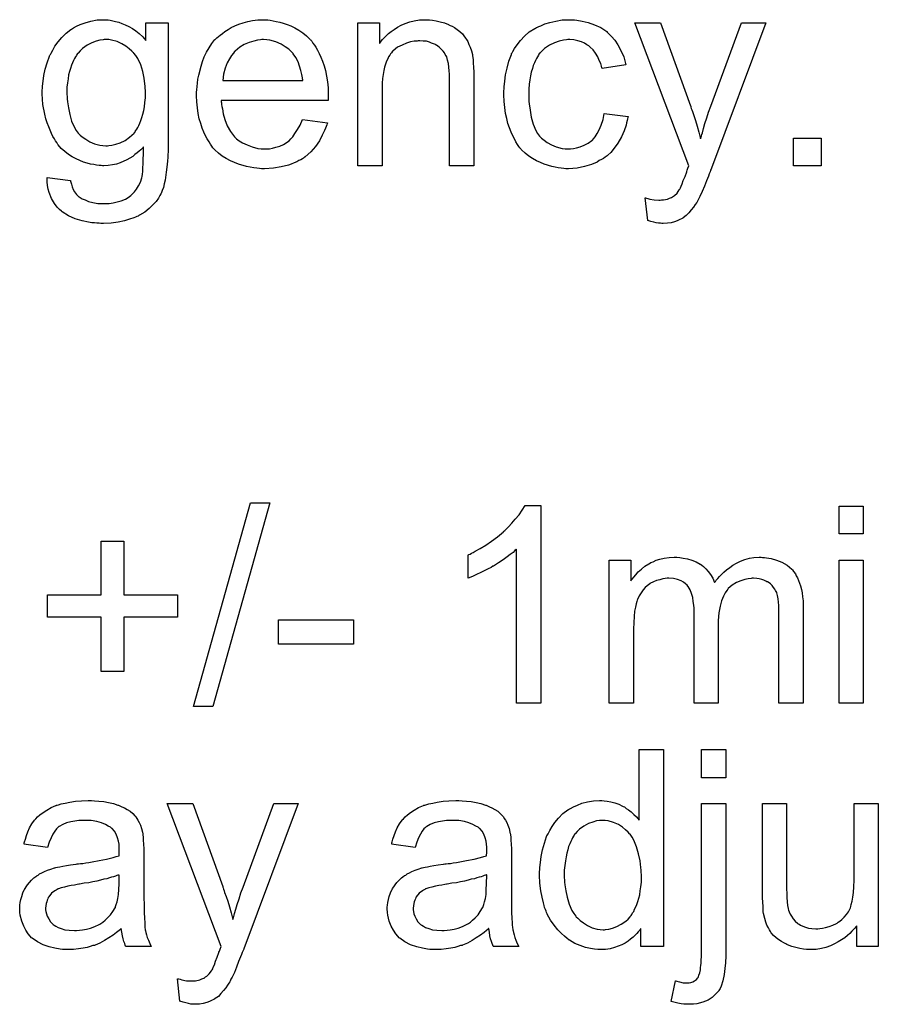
# Model space of a CAD drawing. Extents: x -1.3 to 9.2, y -4.6 to 3.5.
# Tile 126 of 215: x 6.84 to 7.189, y -0.926 to -0.526. Entities that reach past the tile are written whole.
import ezdxf

# ---------------------------------------------------------------- set-up
doc = ezdxf.new("R2010")
doc.units = 0
doc.layers.add('acc-ni-360-23-a_document', color=1, linetype='CONTINUOUS')

msp = doc.modelspace()

# ---------------------------------------------------------------- linework, layer by layer
at = {"layer": 'acc-ni-360-23-a_document', "color": 1}
for points in [[(6.876211, -0.526099), (6.877021, -0.526214), (6.878063, -0.526446), (6.87922, -0.526677), (6.880492, -0.527024), (6.881765, -0.527487), (6.883153, -0.528066), (6.884542, -0.52876), (6.886046, -0.52957), (6.887434, -0.530495), (6.888823, -0.531652), (6.890211, -0.532925), (6.891484, -0.534429), (6.891484, -0.527256), (6.900508, -0.527256), (6.900508, -0.57747), (6.900508, -0.577585), (6.900508, -0.578048), (6.900508, -0.578742), (6.900508, -0.579668), (6.900393, -0.580709), (6.900393, -0.581982), (6.900277, -0.58337), (6.900161, -0.584874), (6.899814, -0.587998), (6.899351, -0.591238), (6.899004, -0.592742), (6.898657, -0.59413), (6.898194, -0.595403), (6.897732, -0.59656), (6.897732, -0.596676), (6.897616, -0.596791), (6.897153, -0.597486), (6.896575, -0.598527), (6.895649, -0.5998), (6.894376, -0.601188), (6.892872, -0.602692), (6.891021, -0.604196), (6.888938, -0.605469), (6.888823, -0.605469), (6.888707, -0.605585), (6.88836, -0.605816), (6.887897, -0.605932), (6.887319, -0.606279), (6.886624, -0.60651), (6.884889, -0.607089), (6.882806, -0.607783), (6.880261, -0.608246), (6.877368, -0.608708), (6.874244, -0.608824), (6.873203, -0.608824), (6.872509, -0.608708), (6.871583, -0.608708), (6.870658, -0.608593), (6.869501, -0.608477), (6.868228, -0.608246), (6.865567, -0.607667), (6.86279, -0.606857), (6.860013, -0.6057), (6.857468, -0.604081), (6.857352, -0.603965), (6.857237, -0.603849), (6.856427, -0.603155), (6.855501, -0.602114), (6.854344, -0.60061), (6.853187, -0.598643), (6.852146, -0.596213), (6.851799, -0.594824), (6.851567, -0.59332), (6.851336, -0.591816), (6.851336, -0.590081), (6.860939, -0.591354), (6.860939, -0.591585), (6.861055, -0.592048), (6.861286, -0.592858), (6.861517, -0.593899), (6.86198, -0.59494), (6.862559, -0.595981), (6.863253, -0.597023), (6.864179, -0.597833), (6.86441, -0.597948), (6.864873, -0.598295), (6.865683, -0.598758), (6.86684, -0.599221), (6.868228, -0.5998), (6.869964, -0.600262), (6.872046, -0.60061), (6.874244, -0.600725), (6.875401, -0.600725), (6.876559, -0.60061), (6.878178, -0.600378), (6.879798, -0.600031), (6.881534, -0.599568), (6.883269, -0.598874), (6.884773, -0.597948), (6.884889, -0.597833), (6.885352, -0.597486), (6.886046, -0.596791), (6.886856, -0.595981), (6.887666, -0.594824), (6.888476, -0.593552), (6.889285, -0.592048), (6.889864, -0.590312), (6.889864, -0.590197), (6.88998, -0.589734), (6.890095, -0.588808), (6.890211, -0.587651), (6.890327, -0.586841), (6.890327, -0.585916), (6.890443, -0.584874), (6.890443, -0.583717), (6.890443, -0.582445), (6.890558, -0.580941), (6.890558, -0.579436), (6.890558, -0.577701), (6.890443, -0.577817), (6.890211, -0.578048), (6.889864, -0.578395), (6.889401, -0.578858), (6.888823, -0.579436), (6.888013, -0.580131), (6.887087, -0.580825), (6.886162, -0.581519), (6.883732, -0.582907), (6.881071, -0.58418), (6.879567, -0.584643), (6.877947, -0.58499), (6.876211, -0.585221), (6.874476, -0.585337), (6.873897, -0.585337), (6.873319, -0.585221), (6.872509, -0.585221), (6.871468, -0.585106), (6.870311, -0.584874), (6.869038, -0.584643), (6.86765, -0.584296), (6.866145, -0.583833), (6.864641, -0.583255), (6.863137, -0.58256), (6.861517, -0.58175), (6.860013, -0.580709), (6.858509, -0.579552), (6.857121, -0.578279), (6.855848, -0.576775), (6.855733, -0.57666), (6.855617, -0.576428), (6.85527, -0.57585), (6.854807, -0.575271), (6.854344, -0.574346), (6.853766, -0.57342), (6.853187, -0.572263), (6.852609, -0.570875), (6.85203, -0.569486), (6.851452, -0.567866), (6.850873, -0.566247), (6.85041, -0.564395), (6.8496, -0.560462), (6.849485, -0.558263), (6.849369, -0.556065), (6.849369, -0.555949), (6.849369, -0.555718), (6.849369, -0.555255), (6.849369, -0.554677), (6.849485, -0.553867), (6.849485, -0.553057), (6.849716, -0.550974), (6.850063, -0.54866), (6.850642, -0.546115), (6.851336, -0.543454), (6.852377, -0.540793), (6.852377, -0.540677), (6.852493, -0.540446), (6.852724, -0.540098), (6.852956, -0.539636), (6.85365, -0.538363), (6.854575, -0.536743), (6.855848, -0.535008), (6.857352, -0.533272), (6.859088, -0.531421), (6.861055, -0.529917), (6.86117, -0.529917), (6.861286, -0.529801), (6.861633, -0.52957), (6.862096, -0.529338), (6.863253, -0.528644), (6.864873, -0.52795), (6.86684, -0.527256), (6.869154, -0.526562), (6.871699, -0.526099), (6.874476, -0.525983), (6.875517, -0.525983), (6.876211, -0.526099)], [(6.941119, -0.526099), (6.942045, -0.526214), (6.943202, -0.526446), (6.944474, -0.526677), (6.945979, -0.527024), (6.947367, -0.527371), (6.948987, -0.52795), (6.950491, -0.528528), (6.952111, -0.529338), (6.95373, -0.530264), (6.95535, -0.531305), (6.956854, -0.532578), (6.958243, -0.533966), (6.958358, -0.534082), (6.95859, -0.534313), (6.958937, -0.534776), (6.9594, -0.53547), (6.959978, -0.53628), (6.960557, -0.537206), (6.961251, -0.538363), (6.961945, -0.539751), (6.962639, -0.541255), (6.963333, -0.542875), (6.963912, -0.544726), (6.96449, -0.546693), (6.964953, -0.548892), (6.9653, -0.551206), (6.965532, -0.553635), (6.965648, -0.556296), (6.965648, -0.556412), (6.965648, -0.556875), (6.965648, -0.557685), (6.965532, -0.558842), (6.922144, -0.558842), (6.922144, -0.558957), (6.922144, -0.559305), (6.92226, -0.559767), (6.92226, -0.560462), (6.922376, -0.561271), (6.922607, -0.562197), (6.922954, -0.56428), (6.923648, -0.566594), (6.924574, -0.569139), (6.925847, -0.571453), (6.927467, -0.573536), (6.927582, -0.573536), (6.927698, -0.573767), (6.928392, -0.574346), (6.929433, -0.575155), (6.930822, -0.575965), (6.932673, -0.576891), (6.934756, -0.577701), (6.93707, -0.578279), (6.938342, -0.578395), (6.939731, -0.578511), (6.940656, -0.578511), (6.941698, -0.578395), (6.94297, -0.578164), (6.944359, -0.577817), (6.945979, -0.577354), (6.947483, -0.57666), (6.948987, -0.575734), (6.949102, -0.575618), (6.949681, -0.575155), (6.950375, -0.574461), (6.951185, -0.573536), (6.952111, -0.572263), (6.953152, -0.570643), (6.954193, -0.568792), (6.955119, -0.566594), (6.9653, -0.567866), (6.9653, -0.567982), (6.965185, -0.568213), (6.965069, -0.568676), (6.964838, -0.56937), (6.96449, -0.570065), (6.964143, -0.57099), (6.963218, -0.572957), (6.962061, -0.575155), (6.960441, -0.57747), (6.95859, -0.579668), (6.956276, -0.58175), (6.95616, -0.58175), (6.955929, -0.581982), (6.955582, -0.582213), (6.955119, -0.58256), (6.954425, -0.582907), (6.95373, -0.583255), (6.952805, -0.583717), (6.951764, -0.58418), (6.950606, -0.584643), (6.949449, -0.585106), (6.946557, -0.5858), (6.943317, -0.586378), (6.939731, -0.58661), (6.938458, -0.58661), (6.937648, -0.586494), (6.936607, -0.586378), (6.935334, -0.586147), (6.933946, -0.585916), (6.932442, -0.585684), (6.929202, -0.584759), (6.927467, -0.584064), (6.925847, -0.58337), (6.924111, -0.582445), (6.922491, -0.581403), (6.920987, -0.580246), (6.919483, -0.578858), (6.919368, -0.578742), (6.919136, -0.578511), (6.918789, -0.578048), (6.918326, -0.577354), (6.917748, -0.576544), (6.917169, -0.575618), (6.916475, -0.574461), (6.915781, -0.573189), (6.915087, -0.571684), (6.914392, -0.570065), (6.913814, -0.568213), (6.913235, -0.566247), (6.912773, -0.564164), (6.912426, -0.56185), (6.912194, -0.55942), (6.912078, -0.556875), (6.912078, -0.556759), (6.912078, -0.556181), (6.912078, -0.555486), (6.912194, -0.554445), (6.91231, -0.553173), (6.912426, -0.551784), (6.912657, -0.550164), (6.913004, -0.548544), (6.91393, -0.544842), (6.914508, -0.542991), (6.915202, -0.541024), (6.916128, -0.539173), (6.917169, -0.537437), (6.918326, -0.535702), (6.919599, -0.534082), (6.919715, -0.533966), (6.919946, -0.533735), (6.920409, -0.533388), (6.920987, -0.532809), (6.921681, -0.532231), (6.922607, -0.531537), (6.923648, -0.530727), (6.924921, -0.530033), (6.926194, -0.529223), (6.927698, -0.528528), (6.929318, -0.527834), (6.931053, -0.527256), (6.932904, -0.526677), (6.934871, -0.52633), (6.936954, -0.526099), (6.939152, -0.525983), (6.940309, -0.525983), (6.941119, -0.526099)], [(7.006721, -0.526099), (7.007994, -0.526214), (7.009498, -0.526446), (7.011118, -0.526793), (7.012853, -0.527256), (7.014473, -0.52795), (7.014704, -0.528066), (7.015167, -0.528297), (7.015977, -0.528644), (7.016903, -0.529222), (7.01806, -0.529917), (7.019101, -0.530842), (7.020142, -0.531768), (7.021068, -0.532925), (7.021184, -0.533041), (7.021415, -0.533503), (7.021762, -0.534082), (7.022341, -0.534892), (7.022803, -0.536049), (7.023266, -0.537206), (7.023845, -0.538594), (7.024192, -0.540098), (7.024192, -0.540214), (7.024307, -0.540677), (7.024423, -0.541371), (7.024539, -0.542297), (7.024539, -0.543685), (7.024654, -0.545305), (7.02477, -0.547272), (7.02477, -0.549701), (7.02477, -0.585337), (7.014936, -0.585337), (7.014936, -0.550164), (7.014936, -0.550048), (7.014936, -0.549933), (7.014936, -0.549123), (7.014936, -0.548082), (7.01482, -0.546809), (7.014704, -0.545305), (7.014473, -0.543801), (7.014126, -0.542412), (7.013779, -0.54114), (7.013779, -0.541024), (7.013547, -0.540677), (7.0132, -0.540098), (7.012853, -0.539404), (7.012275, -0.53871), (7.01158, -0.5379), (7.010655, -0.53709), (7.009614, -0.536396), (7.009498, -0.53628), (7.009151, -0.536049), (7.008457, -0.535817), (7.007647, -0.53547), (7.006721, -0.535123), (7.005564, -0.534776), (7.004176, -0.53466), (7.002787, -0.534545), (7.002209, -0.534545), (7.001746, -0.53466), (7.000589, -0.534776), (6.999085, -0.535008), (6.997465, -0.535586), (6.995614, -0.53628), (6.993763, -0.537206), (6.992027, -0.538594), (6.991796, -0.538826), (6.991333, -0.539404), (6.990986, -0.539867), (6.990639, -0.540445), (6.990176, -0.54114), (6.989829, -0.541949), (6.989366, -0.542875), (6.988903, -0.544032), (6.988556, -0.545305), (6.988209, -0.546693), (6.987978, -0.548197), (6.987746, -0.549817), (6.987515, -0.551784), (6.987515, -0.553751), (6.987515, -0.585337), (6.97768, -0.585337), (6.97768, -0.527256), (6.986474, -0.527256), (6.986474, -0.535586), (6.986589, -0.53547), (6.986821, -0.535123), (6.987168, -0.53466), (6.987631, -0.534082), (6.988325, -0.533388), (6.989135, -0.532578), (6.99006, -0.531652), (6.991217, -0.530727), (6.992374, -0.529917), (6.993763, -0.528991), (6.995267, -0.528181), (6.996886, -0.527487), (6.998738, -0.526909), (7.000589, -0.526446), (7.002672, -0.526099), (7.00487, -0.525983), (7.005795, -0.525983), (7.006721, -0.526099)], [(7.065034, -0.526099), (7.065728, -0.526099), (7.066654, -0.526214), (7.068852, -0.526561), (7.071282, -0.52714), (7.073827, -0.528066), (7.076372, -0.529222), (7.078802, -0.530842), (7.078918, -0.530842), (7.079033, -0.531074), (7.079728, -0.531768), (7.080769, -0.532809), (7.082042, -0.534313), (7.083314, -0.536164), (7.084587, -0.538479), (7.085744, -0.54114), (7.086554, -0.544264), (7.076951, -0.545768), (7.076951, -0.545652), (7.076835, -0.545536), (7.07672, -0.544842), (7.076372, -0.543801), (7.075794, -0.542528), (7.075215, -0.54114), (7.07429, -0.539635), (7.073248, -0.538247), (7.072092, -0.53709), (7.071976, -0.536974), (7.071513, -0.536627), (7.070703, -0.536164), (7.069778, -0.535586), (7.068505, -0.535008), (7.067116, -0.534545), (7.065497, -0.534198), (7.063761, -0.534082), (7.063067, -0.534082), (7.062488, -0.534198), (7.061216, -0.534313), (7.05948, -0.534776), (7.057629, -0.535355), (7.055546, -0.53628), (7.053579, -0.537669), (7.052654, -0.538479), (7.051728, -0.539404), (7.051728, -0.53952), (7.051497, -0.539635), (7.051266, -0.539983), (7.051034, -0.540445), (7.050687, -0.541024), (7.050224, -0.541718), (7.049877, -0.542528), (7.049414, -0.543454), (7.048952, -0.544611), (7.048604, -0.545883), (7.048142, -0.547272), (7.047794, -0.548776), (7.047563, -0.550396), (7.047332, -0.552247), (7.0471, -0.554214), (7.0471, -0.556296), (7.0471, -0.556412), (7.0471, -0.556759), (7.0471, -0.557453), (7.047216, -0.558148), (7.047216, -0.559189), (7.047332, -0.56023), (7.047679, -0.562775), (7.048142, -0.565552), (7.048952, -0.568445), (7.049993, -0.57099), (7.050687, -0.572263), (7.051497, -0.573304), (7.051728, -0.573536), (7.052307, -0.574114), (7.053348, -0.574924), (7.054621, -0.57585), (7.056356, -0.576891), (7.058323, -0.577701), (7.060637, -0.578279), (7.06191, -0.578395), (7.063183, -0.578511), (7.063414, -0.578511), (7.064108, -0.578395), (7.065265, -0.578279), (7.066538, -0.578048), (7.068042, -0.577701), (7.069662, -0.577007), (7.071282, -0.576197), (7.072786, -0.57504), (7.073017, -0.574924), (7.073364, -0.574346), (7.074058, -0.573536), (7.074868, -0.572263), (7.075678, -0.570759), (7.076604, -0.568908), (7.077298, -0.566594), (7.077761, -0.564048), (7.08748, -0.565321), (7.08748, -0.565437), (7.087364, -0.565784), (7.087248, -0.566246), (7.087132, -0.566941), (7.086901, -0.567866), (7.08667, -0.568792), (7.08586, -0.571106), (7.084819, -0.573536), (7.083314, -0.576197), (7.081463, -0.578742), (7.080422, -0.579899), (7.079265, -0.581056), (7.079149, -0.581172), (7.078918, -0.581288), (7.078571, -0.581519), (7.078108, -0.581866), (7.077529, -0.582329), (7.07672, -0.582792), (7.075794, -0.583254), (7.074868, -0.583833), (7.072554, -0.584874), (7.069778, -0.585684), (7.066769, -0.586378), (7.065034, -0.586494), (7.063298, -0.58661), (7.062141, -0.58661), (7.061331, -0.586494), (7.06029, -0.586378), (7.059133, -0.586147), (7.05786, -0.585915), (7.056472, -0.585684), (7.053348, -0.584759), (7.051844, -0.584064), (7.050224, -0.58337), (7.048604, -0.582444), (7.0471, -0.581403), (7.045596, -0.580246), (7.044208, -0.578858), (7.044092, -0.578742), (7.043861, -0.578511), (7.043514, -0.578048), (7.043051, -0.577469), (7.042588, -0.576659), (7.041894, -0.575618), (7.041315, -0.574461), (7.040621, -0.573188), (7.039927, -0.571684), (7.039348, -0.569949), (7.038654, -0.568213), (7.038191, -0.566131), (7.037729, -0.564048), (7.037382, -0.561619), (7.03715, -0.559189), (7.037034, -0.556528), (7.037034, -0.556412), (7.037034, -0.556065), (7.037034, -0.555602), (7.037034, -0.554908), (7.03715, -0.554098), (7.03715, -0.553172), (7.037266, -0.552131), (7.037382, -0.550974), (7.037729, -0.548429), (7.038307, -0.545652), (7.039001, -0.542875), (7.040043, -0.540098), (7.040043, -0.539983), (7.040158, -0.539751), (7.04039, -0.539404), (7.040621, -0.538941), (7.041315, -0.537669), (7.042357, -0.536164), (7.043745, -0.534429), (7.045365, -0.532693), (7.047332, -0.530958), (7.04953, -0.52957), (7.049646, -0.52957), (7.049877, -0.529454), (7.050224, -0.529222), (7.050687, -0.528991), (7.051266, -0.52876), (7.05196, -0.528413), (7.053695, -0.527718), (7.055662, -0.52714), (7.058092, -0.526561), (7.060637, -0.526099), (7.063414, -0.525983), (7.06434, -0.525983), (7.065034, -0.526099)], [(7.12138, -0.586263), (7.12138, -0.586378), (7.121264, -0.586725), (7.121033, -0.587188), (7.120801, -0.587767), (7.120454, -0.588577), (7.120107, -0.589502), (7.119297, -0.591469), (7.118487, -0.593667), (7.117562, -0.595866), (7.116636, -0.597833), (7.116173, -0.598643), (7.115826, -0.599452), (7.11571, -0.599684), (7.115363, -0.600262), (7.114785, -0.601072), (7.114091, -0.602114), (7.113165, -0.60327), (7.112124, -0.604428), (7.111082, -0.605585), (7.10981, -0.60651), (7.109694, -0.606626), (7.109231, -0.606857), (7.108537, -0.607204), (7.107496, -0.607667), (7.106339, -0.60813), (7.10495, -0.608477), (7.103446, -0.608708), (7.101711, -0.608824), (7.101248, -0.608824), (7.100669, -0.608708), (7.099859, -0.608708), (7.098934, -0.608477), (7.097893, -0.608246), (7.096736, -0.608014), (7.095463, -0.607551), (7.094422, -0.598411), (7.094537, -0.598411), (7.095, -0.598527), (7.095579, -0.598643), (7.096273, -0.598874), (7.098124, -0.599221), (7.099975, -0.599337), (7.100554, -0.599337), (7.101132, -0.599221), (7.101826, -0.599221), (7.103562, -0.598874), (7.104372, -0.598527), (7.105182, -0.59818), (7.105297, -0.59818), (7.105529, -0.597948), (7.105876, -0.597717), (7.106339, -0.59737), (7.10738, -0.596444), (7.108306, -0.595172), (7.108306, -0.595056), (7.108537, -0.594824), (7.108768, -0.594362), (7.109, -0.593667), (7.109463, -0.592742), (7.109925, -0.591353), (7.11062, -0.589734), (7.111314, -0.587767), (7.111314, -0.587651), (7.111545, -0.587188), (7.111777, -0.586378), (7.112239, -0.585337), (7.090256, -0.527256), (7.100669, -0.527256), (7.112818, -0.560924), (7.112818, -0.56104), (7.112934, -0.561156), (7.113049, -0.561503), (7.113165, -0.562081), (7.113396, -0.56266), (7.113628, -0.563354), (7.114206, -0.564974), (7.1149, -0.566941), (7.115595, -0.569255), (7.116289, -0.571684), (7.116983, -0.574346), (7.116983, -0.57423), (7.117099, -0.573998), (7.117215, -0.573651), (7.11733, -0.573188), (7.117446, -0.57261), (7.117677, -0.571916), (7.11814, -0.57018), (7.118719, -0.568213), (7.119529, -0.565899), (7.120223, -0.563585), (7.121148, -0.561156), (7.133644, -0.527256), (7.143478, -0.527256), (7.12138, -0.586263)], [(6.876443, -0.534082), (6.874592, -0.534082), (6.874129, -0.534198), (6.872856, -0.534313), (6.871352, -0.534776), (6.869501, -0.535355), (6.86765, -0.536396), (6.865798, -0.537669), (6.864873, -0.538594), (6.863947, -0.53952), (6.863947, -0.539636), (6.863716, -0.539751), (6.863484, -0.540098), (6.863253, -0.540561), (6.862906, -0.541024), (6.862559, -0.541718), (6.862096, -0.542528), (6.861749, -0.543454), (6.861286, -0.544495), (6.860823, -0.545768), (6.860476, -0.54704), (6.860129, -0.548429), (6.859898, -0.550049), (6.859666, -0.551668), (6.859435, -0.553404), (6.859435, -0.555371), (6.859435, -0.555486), (6.859435, -0.555834), (6.859435, -0.556412), (6.859551, -0.557222), (6.859551, -0.558148), (6.859666, -0.559305), (6.860013, -0.561734), (6.860592, -0.564511), (6.861286, -0.567172), (6.862443, -0.569833), (6.863137, -0.57099), (6.863947, -0.572032), (6.864179, -0.572263), (6.864757, -0.572841), (6.865683, -0.573651), (6.867071, -0.574577), (6.868691, -0.575618), (6.870658, -0.576428), (6.872856, -0.577007), (6.874013, -0.577122), (6.875286, -0.577238), (6.87598, -0.577238), (6.876443, -0.577122), (6.877716, -0.577007), (6.879335, -0.576544), (6.881071, -0.575965), (6.883038, -0.57504), (6.884889, -0.573767), (6.885815, -0.572957), (6.88674, -0.572032), (6.88674, -0.571916), (6.886971, -0.5718), (6.887203, -0.571453), (6.887434, -0.57099), (6.887781, -0.570528), (6.888244, -0.569833), (6.888591, -0.569023), (6.889054, -0.567982), (6.889517, -0.566941), (6.889864, -0.565784), (6.890327, -0.564395), (6.890674, -0.562891), (6.890905, -0.561387), (6.891137, -0.559652), (6.891368, -0.557685), (6.891368, -0.555718), (6.891368, -0.555602), (6.891368, -0.555255), (6.891368, -0.554677), (6.891252, -0.553982), (6.891252, -0.553057), (6.891137, -0.552015), (6.89079, -0.549702), (6.890211, -0.54704), (6.889401, -0.544379), (6.888244, -0.541718), (6.887434, -0.540561), (6.886624, -0.53952), (6.886624, -0.539404), (6.886393, -0.539288), (6.885815, -0.53871), (6.884773, -0.537784), (6.883385, -0.536743), (6.881765, -0.535817), (6.879798, -0.534892), (6.8776, -0.534313), (6.876443, -0.534082)], [(6.939268, -0.534082), (6.938574, -0.534082), (6.938111, -0.534198), (6.936838, -0.534313), (6.935334, -0.53466), (6.933483, -0.535239), (6.931516, -0.536049), (6.929665, -0.537206), (6.927814, -0.53871), (6.927582, -0.538941), (6.927119, -0.53952), (6.92631, -0.540561), (6.9255, -0.54195), (6.924574, -0.543569), (6.923764, -0.545652), (6.92307, -0.548082), (6.922723, -0.550743), (6.955234, -0.550743), (6.955234, -0.550627), (6.955234, -0.550396), (6.955119, -0.550049), (6.955119, -0.549586), (6.954887, -0.548197), (6.95454, -0.546693), (6.953962, -0.544842), (6.953383, -0.543107), (6.952458, -0.541371), (6.951416, -0.539867), (6.951416, -0.539751), (6.951185, -0.539636), (6.950606, -0.538941), (6.949565, -0.538016), (6.948177, -0.536975), (6.946441, -0.535933), (6.944359, -0.535008), (6.941929, -0.534313), (6.940656, -0.534198), (6.939268, -0.534082)], [(7.165924, -0.585337), (7.154701, -0.585337), (7.154701, -0.574114), (7.165924, -0.574114), (7.165924, -0.585337)], [(6.918673, -0.805144), (6.910806, -0.805144), (6.934061, -0.722303), (6.941929, -0.722303), (6.918673, -0.805144)], [(7.05196, -0.803755), (7.042125, -0.803755), (7.042125, -0.741162), (7.04201, -0.741278), (7.041431, -0.74174), (7.040737, -0.742434), (7.03958, -0.743244), (7.038307, -0.744286), (7.036687, -0.745443), (7.034836, -0.746715), (7.032753, -0.747988), (7.032638, -0.747988), (7.032522, -0.748104), (7.031828, -0.748567), (7.030671, -0.749145), (7.029283, -0.749839), (7.027663, -0.750649), (7.025927, -0.751459), (7.024192, -0.752269), (7.022456, -0.752963), (7.022456, -0.743476), (7.022572, -0.743476), (7.022803, -0.743244), (7.023266, -0.743129), (7.023845, -0.742782), (7.024539, -0.742434), (7.025349, -0.741972), (7.027316, -0.740815), (7.02963, -0.739542), (7.031944, -0.737922), (7.034373, -0.736071), (7.036803, -0.734104), (7.036919, -0.733988), (7.037034, -0.733873), (7.037382, -0.733526), (7.037844, -0.733178), (7.038886, -0.732021), (7.040274, -0.730633), (7.041662, -0.729013), (7.043167, -0.727162), (7.044439, -0.725311), (7.045596, -0.723344), (7.05196, -0.723344), (7.05196, -0.803755)], [(7.183048, -0.734914), (7.173213, -0.734914), (7.173213, -0.723691), (7.183048, -0.723691), (7.183048, -0.734914)], [(6.882575, -0.759674), (6.904327, -0.759674), (6.904327, -0.768814), (6.882575, -0.768814), (6.882575, -0.790797), (6.873319, -0.790797), (6.873319, -0.768814), (6.851567, -0.768814), (6.851567, -0.759674), (6.873319, -0.759674), (6.873319, -0.737922), (6.882575, -0.737922), (6.882575, -0.759674)], [(7.14209, -0.744517), (7.1429, -0.744517), (7.14371, -0.744633), (7.145677, -0.74498), (7.147759, -0.745558), (7.149958, -0.746484), (7.152156, -0.747641), (7.154007, -0.749261), (7.154239, -0.749492), (7.154701, -0.750186), (7.155511, -0.751228), (7.155858, -0.752038), (7.156321, -0.752847), (7.156784, -0.753889), (7.157131, -0.75493), (7.157594, -0.756087), (7.157941, -0.757476), (7.158172, -0.758864), (7.158404, -0.760484), (7.158635, -0.762104), (7.158635, -0.763955), (7.158635, -0.803755), (7.148801, -0.803755), (7.148801, -0.76731), (7.148801, -0.767194), (7.148801, -0.767079), (7.148801, -0.766384), (7.148801, -0.765343), (7.148685, -0.76407), (7.148569, -0.762682), (7.148453, -0.761294), (7.148222, -0.759905), (7.147875, -0.758864), (7.147875, -0.758748), (7.147644, -0.758401), (7.147412, -0.757938), (7.147065, -0.75736), (7.146602, -0.756666), (7.146024, -0.755971), (7.14533, -0.755277), (7.144404, -0.754583), (7.144288, -0.754467), (7.143941, -0.754352), (7.143478, -0.75412), (7.142668, -0.753773), (7.141859, -0.753426), (7.140817, -0.753195), (7.139776, -0.753079), (7.138503, -0.752963), (7.137925, -0.752963), (7.137462, -0.753079), (7.136305, -0.753195), (7.134917, -0.753426), (7.133297, -0.754005), (7.131561, -0.754699), (7.129826, -0.75574), (7.128206, -0.757128), (7.12809, -0.75736), (7.127627, -0.757938), (7.126933, -0.758864), (7.126239, -0.760252), (7.125429, -0.762104), (7.124851, -0.764302), (7.124388, -0.766963), (7.124157, -0.770087), (7.124157, -0.803755), (7.114322, -0.803755), (7.114322, -0.766153), (7.114322, -0.766037), (7.114322, -0.765806), (7.114322, -0.765574), (7.114322, -0.765112), (7.114206, -0.763839), (7.113975, -0.762451), (7.113743, -0.760831), (7.113281, -0.759211), (7.112702, -0.757707), (7.111892, -0.756318), (7.111777, -0.756203), (7.11143, -0.75574), (7.110851, -0.755277), (7.110041, -0.754583), (7.109, -0.754005), (7.107611, -0.753426), (7.105992, -0.753079), (7.104025, -0.752963), (7.103331, -0.752963), (7.102521, -0.753079), (7.101595, -0.753195), (7.100438, -0.753542), (7.09905, -0.753889), (7.097777, -0.754467), (7.096389, -0.755162), (7.096273, -0.755277), (7.09581, -0.755624), (7.095231, -0.756087), (7.094422, -0.756781), (7.093612, -0.757707), (7.092802, -0.758864), (7.091992, -0.760137), (7.091298, -0.761641), (7.091182, -0.761872), (7.091066, -0.762451), (7.090835, -0.763376), (7.090488, -0.764649), (7.090141, -0.766384), (7.089909, -0.768467), (7.089794, -0.770897), (7.089678, -0.773673), (7.089678, -0.803755), (7.079843, -0.803755), (7.079843, -0.745674), (7.088637, -0.745674), (7.088637, -0.754005), (7.088752, -0.753773), (7.089099, -0.75331), (7.089794, -0.7525), (7.090604, -0.751575), (7.091645, -0.750418), (7.092917, -0.749261), (7.094306, -0.748104), (7.095926, -0.747062), (7.096157, -0.746947), (7.096736, -0.7466), (7.097661, -0.746253), (7.098934, -0.745674), (7.100438, -0.745211), (7.102173, -0.744864), (7.10414, -0.744517), (7.106223, -0.744401), (7.107264, -0.744401), (7.108537, -0.744517), (7.109925, -0.744749), (7.111661, -0.745096), (7.113396, -0.745558), (7.115132, -0.746253), (7.116752, -0.747178), (7.116983, -0.747294), (7.117446, -0.747641), (7.11814, -0.74822), (7.119066, -0.749145), (7.119991, -0.750186), (7.121033, -0.751459), (7.121958, -0.752963), (7.122652, -0.754699), (7.122768, -0.754583), (7.122999, -0.754236), (7.123347, -0.753773), (7.123925, -0.753079), (7.124619, -0.752269), (7.125429, -0.751459), (7.126355, -0.750534), (7.127512, -0.749492), (7.128784, -0.748567), (7.130057, -0.747641), (7.131561, -0.746831), (7.133181, -0.746021), (7.134917, -0.745327), (7.136768, -0.744864), (7.138619, -0.744517), (7.140702, -0.744401), (7.141511, -0.744401), (7.14209, -0.744517)], [(7.183048, -0.803755), (7.173213, -0.803755), (7.173213, -0.745674), (7.183048, -0.745674), (7.183048, -0.803755)], [(6.975829, -0.77969), (6.9454, -0.77969), (6.9454, -0.769856), (6.975829, -0.769855), (6.975829, -0.77969)], [(7.101826, -0.90261), (7.092686, -0.90261), (7.092686, -0.895321), (7.09257, -0.895436), (7.092455, -0.895668), (7.092108, -0.89613), (7.091645, -0.896709), (7.091066, -0.897287), (7.090372, -0.897982), (7.089562, -0.898792), (7.088521, -0.899601), (7.08748, -0.900411), (7.086323, -0.901221), (7.084934, -0.901915), (7.08343, -0.902494), (7.081926, -0.903072), (7.08019, -0.903535), (7.078339, -0.903767), (7.076372, -0.903882), (7.075678, -0.903882), (7.075215, -0.903767), (7.073827, -0.903651), (7.072207, -0.903419), (7.07024, -0.902957), (7.068042, -0.902263), (7.065844, -0.901337), (7.063645, -0.900064), (7.06353, -0.900064), (7.063414, -0.899833), (7.06272, -0.89937), (7.061678, -0.898444), (7.060406, -0.897287), (7.058902, -0.895783), (7.057398, -0.893932), (7.055894, -0.89185), (7.054621, -0.88942), (7.054621, -0.889304), (7.054505, -0.889073), (7.054389, -0.888726), (7.054158, -0.888263), (7.053927, -0.887569), (7.053579, -0.886759), (7.053348, -0.885949), (7.053117, -0.884908), (7.052538, -0.882593), (7.05196, -0.879932), (7.051613, -0.876924), (7.051497, -0.873685), (7.051497, -0.873569), (7.051497, -0.873337), (7.051497, -0.872875), (7.051497, -0.872181), (7.051613, -0.871486), (7.051613, -0.870561), (7.051844, -0.868478), (7.052191, -0.866048), (7.05277, -0.863387), (7.053464, -0.860611), (7.054389, -0.857949), (7.054389, -0.857834), (7.054505, -0.857602), (7.054736, -0.857255), (7.054968, -0.856792), (7.055662, -0.85552), (7.056588, -0.8539), (7.057745, -0.852164), (7.059249, -0.850429), (7.060984, -0.848578), (7.063067, -0.847074), (7.063183, -0.847074), (7.063298, -0.846958), (7.063645, -0.846726), (7.064108, -0.846495), (7.065265, -0.845917), (7.066885, -0.845107), (7.068736, -0.844413), (7.070935, -0.843834), (7.073364, -0.843371), (7.07591, -0.843255), (7.076835, -0.843255), (7.077761, -0.843371), (7.079033, -0.843487), (7.080538, -0.843834), (7.082157, -0.844181), (7.083777, -0.84476), (7.085281, -0.845569), (7.085513, -0.845685), (7.085975, -0.845917), (7.08667, -0.846495), (7.087595, -0.847074), (7.088752, -0.847884), (7.089794, -0.848925), (7.090951, -0.849966), (7.091992, -0.851239), (7.091992, -0.822545), (7.101826, -0.822545), (7.101826, -0.90261)], [(7.127165, -0.834), (7.11733, -0.834), (7.11733, -0.822545), (7.127165, -0.822545), (7.127165, -0.834)], [(6.870658, -0.843371), (6.872393, -0.843487), (6.87436, -0.843718), (6.876327, -0.844066), (6.878294, -0.844528), (6.880145, -0.845107), (6.880377, -0.845222), (6.880955, -0.845454), (6.881765, -0.845801), (6.882806, -0.846264), (6.883963, -0.846958), (6.88512, -0.847652), (6.886162, -0.848578), (6.887087, -0.849503), (6.887203, -0.849619), (6.887434, -0.849966), (6.887781, -0.850545), (6.888244, -0.851239), (6.888823, -0.85228), (6.889285, -0.853322), (6.889748, -0.854594), (6.890095, -0.856098), (6.890095, -0.856214), (6.890211, -0.856561), (6.890327, -0.857255), (6.890443, -0.858181), (6.890443, -0.859454), (6.890558, -0.860958), (6.890674, -0.862925), (6.890674, -0.865123), (6.890674, -0.878313), (6.890674, -0.878428), (6.890674, -0.878891), (6.890674, -0.879585), (6.890674, -0.880511), (6.890674, -0.881552), (6.890674, -0.882825), (6.89079, -0.885602), (6.89079, -0.888494), (6.890905, -0.891387), (6.891021, -0.892659), (6.891021, -0.893817), (6.891137, -0.894858), (6.891252, -0.895668), (6.891252, -0.895783), (6.891368, -0.896246), (6.891484, -0.89694), (6.891831, -0.897866), (6.892062, -0.898907), (6.892525, -0.900064), (6.893104, -0.901337), (6.893682, -0.90261), (6.883385, -0.90261), (6.883269, -0.902494), (6.883153, -0.902031), (6.882922, -0.901453), (6.882575, -0.900527), (6.882228, -0.899486), (6.881996, -0.898213), (6.881765, -0.896825), (6.881534, -0.895321), (6.881418, -0.895321), (6.881302, -0.895552), (6.880608, -0.89613), (6.879567, -0.89694), (6.878178, -0.897982), (6.876443, -0.899023), (6.874707, -0.90018), (6.872856, -0.901221), (6.870889, -0.902031), (6.870658, -0.902147), (6.869964, -0.902263), (6.868922, -0.90261), (6.86765, -0.902957), (6.86603, -0.903304), (6.864179, -0.903535), (6.862096, -0.903767), (6.860013, -0.903882), (6.859088, -0.903882), (6.858394, -0.903767), (6.857584, -0.903767), (6.856658, -0.903651), (6.854575, -0.903304), (6.852261, -0.902725), (6.849716, -0.901915), (6.847402, -0.900759), (6.845319, -0.899254), (6.845088, -0.899023), (6.84451, -0.898444), (6.8437, -0.897403), (6.842774, -0.896015), (6.841849, -0.894279), (6.841039, -0.892312), (6.84046, -0.889883), (6.840344, -0.888726), (6.840229, -0.887337), (6.840229, -0.887106), (6.840229, -0.886643), (6.840344, -0.885833), (6.84046, -0.884792), (6.840691, -0.883519), (6.841039, -0.882246), (6.841501, -0.880858), (6.84208, -0.879585), (6.842196, -0.87947), (6.842427, -0.879007), (6.84289, -0.878313), (6.843468, -0.877503), (6.844163, -0.876577), (6.845088, -0.875652), (6.846014, -0.874726), (6.847171, -0.873916), (6.847286, -0.8738), (6.847749, -0.873569), (6.848328, -0.873106), (6.849253, -0.872643), (6.850295, -0.872181), (6.851567, -0.871602), (6.85284, -0.871139), (6.854344, -0.870677), (6.85446, -0.870677), (6.854923, -0.870561), (6.855617, -0.870329), (6.856542, -0.870214), (6.857699, -0.869982), (6.859203, -0.869751), (6.860939, -0.869404), (6.863022, -0.869172), (6.863137, -0.869172), (6.8636, -0.869057), (6.864179, -0.869057), (6.864989, -0.868941), (6.865914, -0.868825), (6.867071, -0.868594), (6.868344, -0.868478), (6.869732, -0.868247), (6.872509, -0.867668), (6.875517, -0.86709), (6.878178, -0.866396), (6.879451, -0.866048), (6.880608, -0.865701), (6.880608, -0.865586), (6.880608, -0.865354), (6.880724, -0.86466), (6.880724, -0.86385), (6.880724, -0.863387), (6.880724, -0.863156), (6.880724, -0.86304), (6.880724, -0.862925), (6.880724, -0.86223), (6.880608, -0.861073), (6.880377, -0.859801), (6.880029, -0.858412), (6.879451, -0.857024), (6.878757, -0.855751), (6.877831, -0.85471), (6.877716, -0.854594), (6.877137, -0.854131), (6.876211, -0.853669), (6.875054, -0.852974), (6.873435, -0.852396), (6.871583, -0.851817), (6.869269, -0.85147), (6.866608, -0.851355), (6.865451, -0.851355), (6.864294, -0.85147), (6.862675, -0.851702), (6.861055, -0.851933), (6.859319, -0.852396), (6.857699, -0.852974), (6.856311, -0.853784), (6.856195, -0.8539), (6.855733, -0.854247), (6.855154, -0.854826), (6.85446, -0.855751), (6.853766, -0.856908), (6.852956, -0.858412), (6.852261, -0.860264), (6.851567, -0.862346), (6.841964, -0.861073), (6.841964, -0.860958), (6.84208, -0.860842), (6.84208, -0.860495), (6.842196, -0.860032), (6.842543, -0.858991), (6.843006, -0.857487), (6.843584, -0.855983), (6.844278, -0.854363), (6.845204, -0.852743), (6.846245, -0.851239), (6.846361, -0.851123), (6.846824, -0.85066), (6.847518, -0.849966), (6.848443, -0.849041), (6.849716, -0.848115), (6.85122, -0.847189), (6.852956, -0.846148), (6.854923, -0.845338), (6.855038, -0.845338), (6.855154, -0.845222), (6.855501, -0.845107), (6.855964, -0.844991), (6.857121, -0.844644), (6.858741, -0.844297), (6.860592, -0.84395), (6.862906, -0.843603), (6.865336, -0.843371), (6.868112, -0.843256), (6.869385, -0.843256), (6.870658, -0.843371)], [(7.020026, -0.843371), (7.021762, -0.843487), (7.023729, -0.843718), (7.025696, -0.844065), (7.027663, -0.844528), (7.029514, -0.845107), (7.029745, -0.845222), (7.030324, -0.845454), (7.031134, -0.845801), (7.032175, -0.846264), (7.033332, -0.846958), (7.034489, -0.847652), (7.03553, -0.848578), (7.036456, -0.849503), (7.036572, -0.849619), (7.036803, -0.849966), (7.03715, -0.850545), (7.037613, -0.851239), (7.038191, -0.85228), (7.038654, -0.853321), (7.039117, -0.854594), (7.039464, -0.856098), (7.039464, -0.856214), (7.03958, -0.856561), (7.039695, -0.857255), (7.039811, -0.858181), (7.039811, -0.859453), (7.039927, -0.860958), (7.040043, -0.862924), (7.040043, -0.865123), (7.040043, -0.878313), (7.040043, -0.878428), (7.040043, -0.878891), (7.040043, -0.879585), (7.040043, -0.880511), (7.040043, -0.881552), (7.040043, -0.882825), (7.040158, -0.885602), (7.040158, -0.888494), (7.040274, -0.891387), (7.04039, -0.892659), (7.04039, -0.893816), (7.040505, -0.894858), (7.040621, -0.895668), (7.040621, -0.895783), (7.040737, -0.896246), (7.040852, -0.89694), (7.0412, -0.897866), (7.041431, -0.898907), (7.041894, -0.900064), (7.042472, -0.901337), (7.043051, -0.90261), (7.032753, -0.90261), (7.032638, -0.902494), (7.032522, -0.902031), (7.032291, -0.901453), (7.031944, -0.900527), (7.031596, -0.899486), (7.031365, -0.898213), (7.031134, -0.896825), (7.030902, -0.895321), (7.030787, -0.895321), (7.030671, -0.895552), (7.029977, -0.89613), (7.028935, -0.89694), (7.027547, -0.897982), (7.025811, -0.899023), (7.024076, -0.90018), (7.022225, -0.901221), (7.020258, -0.902031), (7.020026, -0.902147), (7.019332, -0.902263), (7.018291, -0.90261), (7.017018, -0.902957), (7.015399, -0.903304), (7.013547, -0.903535), (7.011465, -0.903767), (7.009382, -0.903882), (7.008457, -0.903882), (7.007762, -0.903767), (7.006952, -0.903767), (7.006027, -0.903651), (7.003944, -0.903304), (7.00163, -0.902725), (6.999085, -0.901915), (6.996771, -0.900758), (6.994688, -0.899254), (6.994457, -0.899023), (6.993878, -0.898444), (6.993068, -0.897403), (6.992143, -0.896015), (6.991217, -0.894279), (6.990407, -0.892312), (6.989829, -0.889883), (6.989713, -0.888726), (6.989597, -0.887337), (6.989597, -0.887106), (6.989597, -0.886643), (6.989713, -0.885833), (6.989829, -0.884792), (6.99006, -0.883519), (6.990407, -0.882246), (6.99087, -0.880858), (6.991449, -0.879585), (6.991564, -0.87947), (6.991796, -0.879007), (6.992258, -0.878313), (6.992837, -0.877503), (6.993531, -0.876577), (6.994457, -0.875652), (6.995382, -0.874726), (6.996539, -0.873916), (6.996655, -0.8738), (6.997118, -0.873569), (6.997696, -0.873106), (6.998622, -0.872643), (6.999663, -0.872181), (7.000936, -0.871602), (7.002209, -0.871139), (7.003713, -0.870676), (7.003828, -0.870676), (7.004291, -0.870561), (7.004985, -0.870329), (7.005911, -0.870214), (7.007068, -0.869982), (7.008572, -0.869751), (7.010308, -0.869404), (7.01239, -0.869172), (7.012506, -0.869172), (7.012969, -0.869057), (7.013547, -0.869057), (7.014357, -0.868941), (7.015283, -0.868825), (7.01644, -0.868594), (7.017712, -0.868478), (7.019101, -0.868247), (7.021878, -0.867668), (7.024886, -0.86709), (7.027547, -0.866395), (7.02882, -0.866048), (7.029977, -0.865701), (7.029977, -0.865586), (7.029977, -0.865354), (7.030092, -0.86466), (7.030092, -0.86385), (7.030092, -0.863387), (7.030092, -0.863156), (7.030092, -0.86304), (7.030092, -0.862924), (7.030092, -0.86223), (7.029977, -0.861073), (7.029745, -0.859801), (7.029398, -0.858412), (7.02882, -0.857024), (7.028126, -0.855751), (7.0272, -0.85471), (7.027084, -0.854594), (7.026506, -0.854131), (7.02558, -0.853668), (7.024423, -0.852974), (7.022803, -0.852396), (7.020952, -0.851817), (7.018638, -0.85147), (7.015977, -0.851355), (7.01482, -0.851355), (7.013663, -0.85147), (7.012043, -0.851702), (7.010423, -0.851933), (7.008688, -0.852396), (7.007068, -0.852974), (7.00568, -0.853784), (7.005564, -0.8539), (7.005101, -0.854247), (7.004523, -0.854826), (7.003828, -0.855751), (7.003134, -0.856908), (7.002324, -0.858412), (7.00163, -0.860263), (7.000936, -0.862346), (6.991333, -0.861073), (6.991333, -0.860958), (6.991449, -0.860842), (6.991449, -0.860495), (6.991564, -0.860032), (6.991911, -0.858991), (6.992374, -0.857487), (6.992953, -0.855982), (6.993647, -0.854363), (6.994573, -0.852743), (6.995614, -0.851239), (6.99573, -0.851123), (6.996192, -0.85066), (6.996886, -0.849966), (6.997812, -0.84904), (6.999085, -0.848115), (7.000589, -0.847189), (7.002324, -0.846148), (7.004291, -0.845338), (7.004407, -0.845338), (7.004523, -0.845222), (7.00487, -0.845107), (7.005333, -0.844991), (7.00649, -0.844644), (7.008109, -0.844297), (7.009961, -0.84395), (7.012275, -0.843603), (7.014704, -0.843371), (7.017481, -0.843255), (7.018754, -0.843255), (7.020026, -0.843371)], [(6.931285, -0.903535), (6.931285, -0.903651), (6.931169, -0.903998), (6.930938, -0.904461), (6.930706, -0.905039), (6.930359, -0.905849), (6.930012, -0.906775), (6.929202, -0.908742), (6.928392, -0.91094), (6.927467, -0.913138), (6.926541, -0.915105), (6.926078, -0.915915), (6.925731, -0.916725), (6.925615, -0.916957), (6.925268, -0.917535), (6.92469, -0.918345), (6.923995, -0.919386), (6.92307, -0.920543), (6.922029, -0.9217), (6.920987, -0.922857), (6.919715, -0.923783), (6.919599, -0.923899), (6.919136, -0.92413), (6.918442, -0.924477), (6.917401, -0.92494), (6.916244, -0.925403), (6.914855, -0.92575), (6.913351, -0.925981), (6.911616, -0.926097), (6.911153, -0.926097), (6.910574, -0.925981), (6.909764, -0.925981), (6.908839, -0.92575), (6.907797, -0.925518), (6.906641, -0.925287), (6.905368, -0.924824), (6.904327, -0.915684), (6.904442, -0.915684), (6.904905, -0.915799), (6.905484, -0.915915), (6.906178, -0.916147), (6.908029, -0.916494), (6.90988, -0.916609), (6.910459, -0.916609), (6.911037, -0.916494), (6.911731, -0.916494), (6.913467, -0.916147), (6.914277, -0.915799), (6.915087, -0.915452), (6.915202, -0.915452), (6.915434, -0.915221), (6.915781, -0.91499), (6.916244, -0.914643), (6.917285, -0.913717), (6.918211, -0.912444), (6.918211, -0.912328), (6.918442, -0.912097), (6.918673, -0.911634), (6.918905, -0.91094), (6.919368, -0.910014), (6.91983, -0.908626), (6.920525, -0.907006), (6.921219, -0.905039), (6.921219, -0.904924), (6.92145, -0.904461), (6.921681, -0.903651), (6.922144, -0.90261), (6.900161, -0.844528), (6.910574, -0.844528), (6.922723, -0.878197), (6.922723, -0.878313), (6.922838, -0.878428), (6.922954, -0.878775), (6.92307, -0.879354), (6.923301, -0.879933), (6.923533, -0.880627), (6.924111, -0.882246), (6.924805, -0.884213), (6.9255, -0.886527), (6.926194, -0.888957), (6.926888, -0.891618), (6.926888, -0.891503), (6.927004, -0.891271), (6.927119, -0.890924), (6.927235, -0.890461), (6.927351, -0.889883), (6.927582, -0.889188), (6.928045, -0.887453), (6.928623, -0.885486), (6.929433, -0.883172), (6.930128, -0.880858), (6.931053, -0.878428), (6.943549, -0.844528), (6.953383, -0.844528), (6.931285, -0.903535)], [(7.127165, -0.905618), (7.127165, -0.905734), (7.127165, -0.906081), (7.127165, -0.906659), (7.127165, -0.907353), (7.127049, -0.908279), (7.127049, -0.909205), (7.126818, -0.911519), (7.126471, -0.913948), (7.126008, -0.916494), (7.125314, -0.918692), (7.124851, -0.919733), (7.124388, -0.920543), (7.124388, -0.920659), (7.124272, -0.920774), (7.123694, -0.921353), (7.122768, -0.922279), (7.121611, -0.92332), (7.119991, -0.924361), (7.117909, -0.925171), (7.115479, -0.925865), (7.114091, -0.925981), (7.112587, -0.926097), (7.111892, -0.926097), (7.111198, -0.925981), (7.110157, -0.925981), (7.109, -0.925865), (7.107727, -0.925634), (7.10495, -0.92494), (7.106801, -0.916609), (7.106917, -0.916609), (7.107264, -0.916725), (7.107843, -0.916841), (7.108421, -0.916956), (7.109925, -0.917303), (7.11062, -0.917419), (7.111777, -0.917419), (7.112355, -0.917303), (7.113049, -0.917188), (7.113743, -0.916956), (7.114438, -0.916494), (7.115248, -0.916031), (7.115826, -0.915337), (7.115942, -0.915221), (7.116057, -0.914874), (7.116289, -0.914295), (7.116636, -0.91337), (7.116867, -0.912097), (7.116983, -0.911171), (7.117099, -0.910361), (7.117215, -0.90932), (7.117215, -0.908048), (7.11733, -0.906775), (7.11733, -0.905386), (7.11733, -0.844528), (7.127165, -0.844528), (7.127165, -0.905618)], [(7.18918, -0.90261), (7.180387, -0.90261), (7.180387, -0.894163), (7.180271, -0.894279), (7.18004, -0.894626), (7.179693, -0.895089), (7.179114, -0.895668), (7.17842, -0.896362), (7.17761, -0.897287), (7.176684, -0.898097), (7.175527, -0.899023), (7.174255, -0.899948), (7.172866, -0.900758), (7.171362, -0.901568), (7.169742, -0.902378), (7.167891, -0.902957), (7.16604, -0.903419), (7.163957, -0.903767), (7.161875, -0.903882), (7.161065, -0.903882), (7.160024, -0.903767), (7.158751, -0.903651), (7.157247, -0.903419), (7.155627, -0.903072), (7.154007, -0.90261), (7.152272, -0.901915), (7.15204, -0.9018), (7.151577, -0.901568), (7.150767, -0.901106), (7.149842, -0.900527), (7.148685, -0.899833), (7.147644, -0.899023), (7.146602, -0.898097), (7.145677, -0.897056), (7.145561, -0.89694), (7.14533, -0.896477), (7.144983, -0.895899), (7.14452, -0.894973), (7.143941, -0.893932), (7.143478, -0.892659), (7.143016, -0.891271), (7.142668, -0.889767), (7.142668, -0.889651), (7.142553, -0.889188), (7.142437, -0.888494), (7.142437, -0.887569), (7.142321, -0.88618), (7.142206, -0.884676), (7.14209, -0.882709), (7.14209, -0.880511), (7.14209, -0.844528), (7.151925, -0.844528), (7.151925, -0.876808), (7.151925, -0.876924), (7.151925, -0.877156), (7.151925, -0.877503), (7.151925, -0.878081), (7.151925, -0.879354), (7.15204, -0.880974), (7.15204, -0.882709), (7.152156, -0.884445), (7.152272, -0.885949), (7.152503, -0.887221), (7.152503, -0.887337), (7.152734, -0.8878), (7.152966, -0.888494), (7.153313, -0.88942), (7.153891, -0.890345), (7.154586, -0.891387), (7.155395, -0.892312), (7.156437, -0.893238), (7.156552, -0.893354), (7.157015, -0.893585), (7.157594, -0.893932), (7.158519, -0.894279), (7.159561, -0.894742), (7.160833, -0.895089), (7.162222, -0.895321), (7.163842, -0.895436), (7.164651, -0.895436), (7.165461, -0.895321), (7.166503, -0.895205), (7.167775, -0.894858), (7.169164, -0.894511), (7.170668, -0.893932), (7.172172, -0.893238), (7.172403, -0.893122), (7.172866, -0.892775), (7.17356, -0.892312), (7.17437, -0.891618), (7.175296, -0.890692), (7.176221, -0.889651), (7.177031, -0.888494), (7.177726, -0.887106), (7.177841, -0.886874), (7.177957, -0.886412), (7.178188, -0.885486), (7.178535, -0.884213), (7.178883, -0.882593), (7.179114, -0.880627), (7.17923, -0.878313), (7.179345, -0.875652), (7.179345, -0.844528), (7.18918, -0.844528), (7.18918, -0.90261)], [(7.076951, -0.851355), (7.076372, -0.851355), (7.07591, -0.85147), (7.074637, -0.851586), (7.073133, -0.852049), (7.071397, -0.852627), (7.069546, -0.853668), (7.067695, -0.854941), (7.066769, -0.855867), (7.065959, -0.856792), (7.065959, -0.856908), (7.065728, -0.857024), (7.065612, -0.857371), (7.065265, -0.857834), (7.064918, -0.858412), (7.064571, -0.859106), (7.064224, -0.859916), (7.063761, -0.860842), (7.063298, -0.861999), (7.062951, -0.863272), (7.062604, -0.86466), (7.062257, -0.866164), (7.062026, -0.867784), (7.061794, -0.869635), (7.061563, -0.871602), (7.061563, -0.873685), (7.061563, -0.8738), (7.061563, -0.874147), (7.061563, -0.874726), (7.061678, -0.875536), (7.061678, -0.876461), (7.061794, -0.877503), (7.062141, -0.879932), (7.06272, -0.882593), (7.06353, -0.88537), (7.064687, -0.888031), (7.065381, -0.889188), (7.066191, -0.890345), (7.066306, -0.890345), (7.066422, -0.890577), (7.067001, -0.891155), (7.068042, -0.892081), (7.069315, -0.893006), (7.070935, -0.894048), (7.072901, -0.894973), (7.074984, -0.895552), (7.076141, -0.895668), (7.077298, -0.895783), (7.077877, -0.895783), (7.078339, -0.895668), (7.079612, -0.895552), (7.081116, -0.895089), (7.082852, -0.894511), (7.084703, -0.893585), (7.086554, -0.892312), (7.08748, -0.891502), (7.088289, -0.890577), (7.088289, -0.890461), (7.088521, -0.890345), (7.088752, -0.889998), (7.088984, -0.889535), (7.089331, -0.888957), (7.089794, -0.888379), (7.090141, -0.887453), (7.090604, -0.886527), (7.091066, -0.885486), (7.091413, -0.884329), (7.091876, -0.882941), (7.092223, -0.881552), (7.092455, -0.879932), (7.092686, -0.878313), (7.092917, -0.876461), (7.092917, -0.874495), (7.092917, -0.874379), (7.092917, -0.873916), (7.092917, -0.873337), (7.092802, -0.872528), (7.092802, -0.871602), (7.092686, -0.870445), (7.09257, -0.869172), (7.092339, -0.867784), (7.091761, -0.865007), (7.090951, -0.862115), (7.089794, -0.859338), (7.089099, -0.858181), (7.088289, -0.857024), (7.088289, -0.856908), (7.088058, -0.856792), (7.08748, -0.856098), (7.086438, -0.855173), (7.085166, -0.854131), (7.083546, -0.85309), (7.081579, -0.85228), (7.079381, -0.851586), (7.078224, -0.85147), (7.076951, -0.851355)], [(6.880724, -0.873453), (6.880608, -0.873453), (6.880492, -0.873569), (6.880145, -0.873685), (6.879682, -0.8738), (6.879104, -0.874032), (6.87841, -0.874263), (6.8776, -0.874495), (6.876674, -0.874726), (6.875633, -0.875073), (6.87436, -0.875304), (6.873087, -0.875652), (6.871583, -0.875999), (6.869964, -0.876346), (6.868344, -0.876693), (6.866493, -0.876924), (6.864526, -0.877271), (6.864294, -0.877271), (6.8636, -0.877387), (6.862443, -0.877619), (6.86117, -0.87785), (6.859782, -0.878081), (6.858394, -0.878428), (6.857121, -0.878775), (6.855964, -0.879238), (6.855848, -0.879238), (6.855501, -0.87947), (6.855038, -0.879701), (6.854575, -0.880048), (6.853187, -0.880974), (6.85203, -0.882362), (6.85203, -0.882478), (6.851799, -0.882709), (6.851683, -0.883172), (6.851452, -0.883751), (6.85122, -0.884445), (6.850989, -0.885139), (6.850873, -0.886065), (6.850757, -0.88699), (6.850757, -0.887106), (6.850757, -0.887684), (6.850873, -0.888379), (6.851105, -0.889304), (6.851452, -0.890346), (6.85203, -0.891387), (6.852724, -0.892544), (6.85365, -0.893585), (6.853766, -0.893701), (6.854228, -0.893932), (6.854923, -0.894395), (6.855848, -0.894858), (6.857121, -0.895321), (6.858625, -0.895783), (6.86036, -0.896015), (6.862443, -0.89613), (6.863369, -0.89613), (6.864526, -0.896015), (6.865798, -0.895783), (6.867418, -0.895552), (6.869038, -0.895089), (6.870774, -0.894511), (6.872509, -0.893701), (6.87274, -0.893585), (6.873203, -0.893238), (6.874013, -0.892659), (6.874939, -0.89185), (6.87598, -0.890924), (6.877137, -0.889767), (6.878063, -0.888379), (6.878988, -0.886875), (6.879104, -0.886759), (6.87922, -0.886296), (6.879451, -0.885486), (6.879798, -0.884445), (6.880145, -0.883056), (6.880377, -0.881437), (6.880492, -0.87947), (6.880608, -0.877156), (6.880724, -0.873453)], [(7.030092, -0.873453), (7.029977, -0.873453), (7.029861, -0.873569), (7.029514, -0.873685), (7.029051, -0.8738), (7.028473, -0.874032), (7.027778, -0.874263), (7.026968, -0.874495), (7.026043, -0.874726), (7.025002, -0.875073), (7.023729, -0.875304), (7.022456, -0.875652), (7.020952, -0.875999), (7.019332, -0.876346), (7.017712, -0.876693), (7.015861, -0.876924), (7.013894, -0.877271), (7.013663, -0.877271), (7.012969, -0.877387), (7.011812, -0.877618), (7.010539, -0.87785), (7.009151, -0.878081), (7.007762, -0.878428), (7.00649, -0.878775), (7.005333, -0.879238), (7.005217, -0.879238), (7.00487, -0.87947), (7.004407, -0.879701), (7.003944, -0.880048), (7.002556, -0.880974), (7.001399, -0.882362), (7.001399, -0.882478), (7.001167, -0.882709), (7.001052, -0.883172), (7.00082, -0.88375), (7.000589, -0.884445), (7.000358, -0.885139), (7.000242, -0.886064), (7.000126, -0.88699), (7.000126, -0.887106), (7.000126, -0.887684), (7.000242, -0.888379), (7.000473, -0.889304), (7.00082, -0.890345), (7.001399, -0.891387), (7.002093, -0.892544), (7.003019, -0.893585), (7.003134, -0.893701), (7.003597, -0.893932), (7.004291, -0.894395), (7.005217, -0.894858), (7.00649, -0.895321), (7.007994, -0.895783), (7.009729, -0.896015), (7.011812, -0.89613), (7.012737, -0.89613), (7.013894, -0.896015), (7.015167, -0.895783), (7.016787, -0.895552), (7.018407, -0.895089), (7.020142, -0.894511), (7.021878, -0.893701), (7.022109, -0.893585), (7.022572, -0.893238), (7.023382, -0.892659), (7.024307, -0.89185), (7.025349, -0.890924), (7.026506, -0.889767), (7.027431, -0.888379), (7.028357, -0.886874), (7.028473, -0.886759), (7.028588, -0.886296), (7.02882, -0.885486), (7.029167, -0.884445), (7.029514, -0.883056), (7.029745, -0.881437), (7.029861, -0.87947), (7.029977, -0.877156), (7.030092, -0.873453)]]:
    msp.add_lwpolyline(points, dxfattribs=at)

doc.saveas('drawing.dxf')
